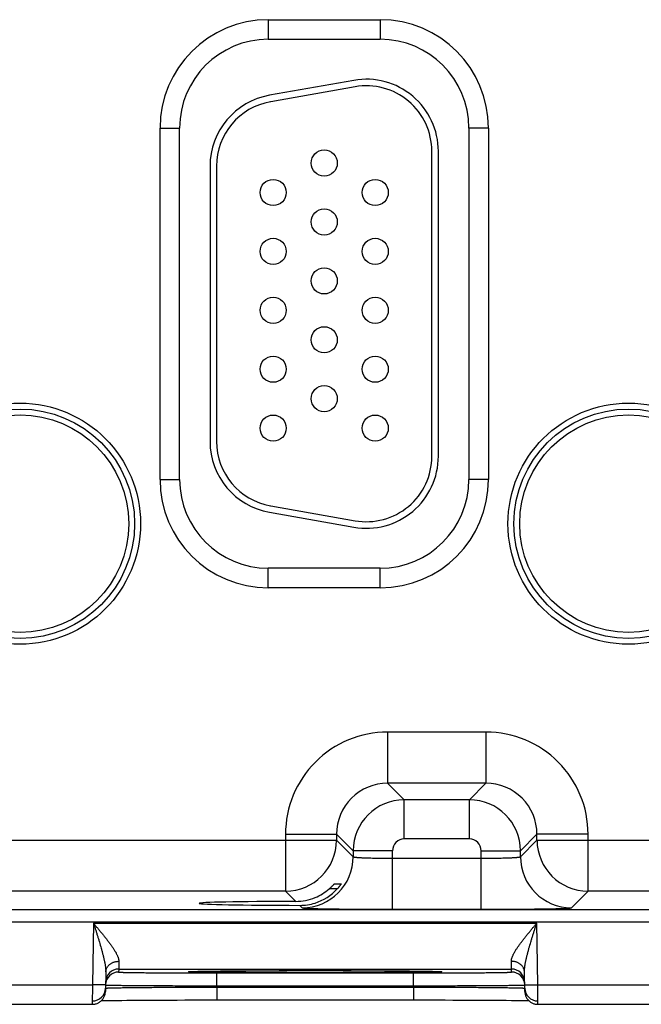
# Model space of a CAD drawing. Header units: inches. Extents: x 0 to 34, y 0 to 22.
# Tile 27 of 46: x 16.8 to 17.8, y 16 to 17.5. Entities that reach past the tile are written whole.
import ezdxf

# ---------------------------------------------------------------- set-up
doc = ezdxf.new("R2010")
doc.units = ezdxf.units.IN
doc.header["$LTSCALE"] = 1.87
doc.header["$MEASUREMENT"] = 0
doc.layers.get('0').update_dxf_attribs({"linetype": 'CONTINUOUS'})

msp = doc.modelspace()

# ---------------------------------------------------------------- linework, layer by layer
at = {"color": 7, "linetype": 'CONTINUOUS'}
for p, q in [((17.1846, 17.5425), (17.3556, 17.5425)), ((17.1846, 17.5425), (17.1846, 17.5125)), ((17.3556, 17.5425), (17.3556, 17.5125)), ((17.1846, 17.5125), (17.3556, 17.5125)), ((17.3154, 17.4498), (17.1864, 17.4271)), ((17.3172, 17.44), (17.1882, 17.4172)), ((17.0191, 17.377), (17.0491, 17.377)), ((17.0191, 16.84), (17.0191, 17.377)), ((17.0491, 16.84), (17.0491, 17.377)), ((17.5211, 17.377), (17.4911, 17.377)), ((17.4911, 17.377), (17.4911, 16.84)), ((17.5211, 17.377), (17.5211, 16.84)), ((17.4345, 16.8755), (17.4345, 17.3415)), ((17.4445, 16.8755), (17.4445, 17.3415)), ((17.0955, 17.3187), (17.0955, 16.8982)), ((17.1055, 17.3187), (17.1055, 16.8982)), ((17.0191, 16.84), (17.0491, 16.84)), ((17.5211, 16.84), (17.4911, 16.84)), ((17.1864, 16.7899), (17.3154, 16.7671)), ((17.1882, 16.7997), (17.3172, 16.777)), ((17.3556, 16.7044), (17.1846, 16.7044)), ((17.1846, 16.6744), (17.1846, 16.7044)), ((17.3556, 16.6744), (17.3556, 16.7044)), ((17.3556, 16.6744), (17.1846, 16.6744)), ((17.5172, 16.4541), (17.3669, 16.4541)), ((17.3669, 16.4541), (17.3669, 16.3761)), ((17.5172, 16.4541), (17.5172, 16.3761)), ((17.5172, 16.3761), (17.3669, 16.3761)), ((17.3669, 16.3761), (17.3923, 16.3507)), ((17.5172, 16.3761), (17.4919, 16.3507)), ((17.4919, 16.3507), (17.3923, 16.3507)), ((17.3923, 16.2908), (17.3923, 16.3507)), ((17.4919, 16.2908), (17.4919, 16.3507)), ((17.211, 16.2981), (17.2889, 16.2981)), ((17.211, 16.2981), (17.211, 16.2111)), ((17.2889, 16.2981), (17.3143, 16.2728)), ((17.2889, 16.2981), (17.2889, 16.2891)), ((17.5952, 16.2981), (17.5699, 16.2728)), ((17.6732, 16.2981), (17.5952, 16.2981)), ((17.5952, 16.2891), (17.5952, 16.2981)), ((17.6732, 16.2111), (17.6732, 16.2981)), ((16.6652, 16.2891), (17.2889, 16.2891)), ((17.2889, 16.2891), (17.3143, 16.2637)), ((17.4919, 16.2908), (17.3923, 16.2908)), ((17.5699, 16.2637), (17.5952, 16.2891)), ((17.5952, 16.2891), (18.2189, 16.2891)), ((17.3743, 16.2728), (17.3143, 16.2728)), ((17.3143, 16.2728), (17.3143, 16.2637)), ((17.3743, 16.1834), (17.3743, 16.2728)), ((17.3743, 16.2614), (17.5099, 16.2614)), ((17.5099, 16.2728), (17.5699, 16.2728)), ((17.5099, 16.1834), (17.5099, 16.2728)), ((17.5699, 16.2637), (17.5699, 16.2728)), ((17.2857, 16.2223), (17.296, 16.2223)), ((17.211, 16.2111), (16.7432, 16.2111)), ((17.211, 16.2111), (17.2266, 16.1955)), ((17.29, 16.2146), (17.2776, 16.2146)), ((17.6479, 16.1857), (17.6732, 16.2111)), ((18.141, 16.2111), (17.6732, 16.2111)), ((17.2327, 16.1894), (17.2363, 16.1857)), ((14.0345, 16.1833), (21.4248, 16.1833)), ((17.3743, 16.1834), (17.5099, 16.1834)), ((14.0345, 16.1643), (21.4248, 16.1643)), ((16.9174, 16.1621), (16.9158, 16.0682)), ((16.9174, 16.1621), (17.5948, 16.1621)), ((17.5964, 16.0682), (17.5948, 16.1621)), ((16.9561, 16.1039), (16.9559, 16.0921)), ((17.5563, 16.0921), (17.5561, 16.1039)), ((16.9361, 16.0876), (16.9356, 16.0579)), ((16.9559, 16.0921), (16.9558, 16.0875)), ((16.9559, 16.0921), (17.5563, 16.0921)), ((17.0646, 16.0882), (17.0646, 16.0882)), ((17.0646, 16.0882), (17.0646, 16.0882)), ((17.0646, 16.0882), (17.0647, 16.0882)), ((17.0647, 16.0882), (17.0648, 16.0882)), ((17.0648, 16.0882), (17.065, 16.0882)), ((17.065, 16.0882), (17.0652, 16.0883)), ((17.0652, 16.0883), (17.0655, 16.0883)), ((17.0655, 16.0883), (17.0659, 16.0883)), ((17.0659, 16.0883), (17.0665, 16.0883)), ((17.0665, 16.0883), (17.0674, 16.0884)), ((17.0674, 16.0884), (17.0686, 16.0884)), ((17.0686, 16.0884), (17.0703, 16.0885)), ((17.0703, 16.0885), (17.0725, 16.0885)), ((17.0725, 16.0885), (17.0756, 16.0886)), ((17.0756, 16.0886), (17.0787, 16.0887)), ((17.0787, 16.0887), (17.0825, 16.0887)), ((17.0825, 16.0887), (17.0872, 16.0888)), ((17.0872, 16.0888), (17.0929, 16.0889)), ((17.0929, 16.0889), (17.0998, 16.089)), ((17.0998, 16.089), (17.1082, 16.0891)), ((17.1057, 16.0861), (17.4065, 16.0861)), ((17.1057, 16.0665), (17.1057, 16.0861)), ((17.1082, 16.0891), (17.1157, 16.0892)), ((17.1157, 16.0892), (17.1246, 16.0892)), ((17.1246, 16.0892), (17.1357, 16.0893)), ((17.1357, 16.0893), (17.1449, 16.0894)), ((17.1449, 16.0894), (17.1554, 16.0894)), ((17.1554, 16.0894), (17.1663, 16.0895)), ((17.1663, 16.0895), (17.1775, 16.0895)), ((17.1775, 16.0895), (17.1891, 16.0896)), ((17.1891, 16.0896), (17.2009, 16.0896)), ((17.2009, 16.0896), (17.213, 16.0896)), ((17.213, 16.0896), (17.2252, 16.0897)), ((17.2252, 16.0897), (17.2376, 16.0897)), ((17.2376, 16.0897), (17.2501, 16.0897)), ((17.2501, 16.0897), (17.2621, 16.0897)), ((17.2621, 16.0897), (17.2745, 16.0897)), ((17.2745, 16.0897), (17.2869, 16.0897)), ((17.2869, 16.0897), (17.2992, 16.0896)), ((17.2992, 16.0896), (17.3112, 16.0896)), ((17.3112, 16.0896), (17.3231, 16.0896)), ((17.3231, 16.0896), (17.3346, 16.0895)), ((17.3346, 16.0895), (17.3459, 16.0895)), ((17.3459, 16.0895), (17.3567, 16.0894)), ((17.3567, 16.0894), (17.3672, 16.0894)), ((17.3672, 16.0894), (17.3767, 16.0893)), ((17.3767, 16.0893), (17.3887, 16.0892)), ((17.3887, 16.0892), (17.3982, 16.0891)), ((17.3982, 16.0891), (17.406, 16.0891)), ((17.406, 16.0891), (17.4126, 16.089)), ((17.4065, 16.0665), (17.4065, 16.0861)), ((17.4126, 16.089), (17.4183, 16.0889)), ((17.4183, 16.0889), (17.4246, 16.0888)), ((17.4246, 16.0888), (17.4297, 16.0887)), ((17.4297, 16.0887), (17.4338, 16.0887)), ((17.4338, 16.0887), (17.4371, 16.0886)), ((17.4371, 16.0886), (17.4398, 16.0885)), ((17.4398, 16.0885), (17.4419, 16.0885)), ((17.4419, 16.0885), (17.4436, 16.0884)), ((17.4436, 16.0884), (17.4449, 16.0884)), ((17.4449, 16.0884), (17.4457, 16.0883)), ((17.4457, 16.0883), (17.4464, 16.0883)), ((17.4464, 16.0883), (17.4467, 16.0883)), ((17.4467, 16.0883), (17.447, 16.0883)), ((17.447, 16.0883), (17.4472, 16.0882)), ((17.4472, 16.0882), (17.4474, 16.0882)), ((17.4475, 16.0882), (17.4476, 16.0882)), ((17.5564, 16.0875), (17.5563, 16.0921)), ((17.5766, 16.0579), (17.5761, 16.0876)), ((16.6664, 16.0682), (16.9158, 16.0682)), ((16.9158, 16.0682), (16.9156, 16.0382)), ((16.9358, 16.0679), (16.9158, 16.0682)), ((17.1057, 16.0665), (17.4065, 16.0665)), ((17.1057, 16.0646), (17.1057, 16.0665)), ((17.4065, 16.0646), (17.4065, 16.0665)), ((17.5764, 16.0679), (17.5964, 16.0682)), ((17.5964, 16.0682), (17.8458, 16.0682)), ((17.5966, 16.0382), (17.5964, 16.0682)), ((16.9357, 16.0629), (16.9358, 16.063)), ((17.1057, 16.0646), (17.4065, 16.0646)), ((17.1057, 16.0646), (17.1057, 16.0449)), ((17.4065, 16.0646), (17.4065, 16.0449)), ((17.5764, 16.063), (17.5765, 16.0629)), ((16.6666, 16.0382), (16.9156, 16.0382)), ((16.9295, 16.0439), (16.9329, 16.0439)), ((16.9329, 16.0439), (16.9369, 16.044)), ((16.9369, 16.044), (16.9418, 16.0441)), ((16.9418, 16.0441), (16.9479, 16.0442)), ((16.9479, 16.0442), (16.9538, 16.0443)), ((16.9538, 16.0443), (16.9605, 16.0443)), ((16.9605, 16.0443), (16.9682, 16.0444)), ((16.9682, 16.0444), (16.9772, 16.0445)), ((16.9772, 16.0445), (16.9878, 16.0446)), ((16.9878, 16.0446), (16.9968, 16.0446)), ((16.9968, 16.0446), (17.0071, 16.0447)), ((17.0071, 16.0447), (17.0191, 16.0447)), ((17.0191, 16.0447), (17.0338, 16.0448)), ((17.0338, 16.0448), (17.0454, 16.0448)), ((17.0454, 16.0448), (17.0572, 16.0449)), ((17.0572, 16.0449), (17.0692, 16.0449)), ((17.0692, 16.0449), (17.0813, 16.0449)), ((17.0813, 16.0449), (17.0936, 16.0449)), ((17.0936, 16.0449), (17.4065, 16.0449)), ((17.4065, 16.0449), (17.4186, 16.0449)), ((17.4186, 16.0449), (17.4308, 16.0449)), ((17.4308, 16.0449), (17.443, 16.0449)), ((17.443, 16.0449), (17.4549, 16.0449)), ((17.4549, 16.0449), (17.4667, 16.0448)), ((17.4667, 16.0448), (17.4783, 16.0448)), ((17.4783, 16.0448), (17.4895, 16.0447)), ((17.4895, 16.0447), (17.5004, 16.0447)), ((17.5004, 16.0447), (17.5109, 16.0446)), ((17.5109, 16.0446), (17.5209, 16.0446)), ((17.5209, 16.0446), (17.5301, 16.0445)), ((17.5301, 16.0445), (17.5382, 16.0445)), ((17.5382, 16.0445), (17.5483, 16.0444)), ((17.5483, 16.0444), (17.5565, 16.0443)), ((17.5565, 16.0443), (17.5633, 16.0442)), ((17.5633, 16.0442), (17.5688, 16.0441)), ((17.5688, 16.0441), (17.5734, 16.044)), ((17.5734, 16.044), (17.5784, 16.044)), ((17.5966, 16.0382), (17.8456, 16.0382))]:
    msp.add_line(p, q, dxfattribs=at)
for points in [[(17.4474, 16.0882), (17.4475, 16.0882), (17.4475, 16.0882)], [(16.9156, 16.0382), (16.9162, 16.0382), (16.9173, 16.0383), (16.9184, 16.0384), (16.9195, 16.0386), (16.9206, 16.0389), (16.9217, 16.0392), (16.9228, 16.0396), (16.9238, 16.04), (16.9248, 16.0405), (16.9258, 16.041), (16.9268, 16.0417), (16.9277, 16.0423), (16.9286, 16.043), (16.9294, 16.0438), (16.9302, 16.0446), (16.931, 16.0454), (16.9317, 16.0463), (16.9323, 16.0472), (16.9329, 16.0482), (16.9334, 16.0492), (16.9339, 16.0502), (16.9343, 16.0513), (16.9347, 16.0523), (16.935, 16.0534), (16.9353, 16.0545), (16.9354, 16.0556), (16.9355, 16.0568), (16.9356, 16.0579)], [(17.5766, 16.0579), (17.5766, 16.0568), (17.5767, 16.0556), (17.5769, 16.0545), (17.5772, 16.0534), (17.5775, 16.0523), (17.5778, 16.0513), (17.5783, 16.0502), (17.5787, 16.0492), (17.5793, 16.0482), (17.5799, 16.0472), (17.5805, 16.0463), (17.5812, 16.0454), (17.582, 16.0446), (17.5828, 16.0438), (17.5836, 16.043), (17.5845, 16.0423), (17.5854, 16.0417), (17.5863, 16.041), (17.5873, 16.0405), (17.5884, 16.04), (17.5894, 16.0396), (17.5905, 16.0392), (17.5915, 16.0389), (17.5926, 16.0386), (17.5938, 16.0384), (17.5949, 16.0383), (17.596, 16.0382), (17.5966, 16.0382)], [(17.5784, 16.044), (17.5824, 16.0439), (17.5827, 16.0439)]]:
    msp.add_lwpolyline(points, dxfattribs=at)
for centre, radius in [((17.27, 17.3235), 0.02), ((17.192, 17.2785), 0.02), ((17.348, 17.2785), 0.02), ((17.27, 17.2335), 0.02), ((17.192, 17.1885), 0.02), ((17.348, 17.1885), 0.02), ((17.27, 17.1435), 0.02), ((17.192, 17.0985), 0.02), ((17.348, 17.0985), 0.02), ((17.27, 17.0535), 0.02), ((17.192, 17.0085), 0.02), ((17.348, 17.0085), 0.02), ((17.27, 16.9635), 0.02), ((16.8051, 16.7725), 0.1842), ((17.7351, 16.7725), 0.1842), ((16.8051, 16.7725), 0.1752), ((16.8051, 16.7725), 0.1752), ((16.8051, 16.7725), 0.1662), ((17.192, 16.9185), 0.02), ((17.348, 16.9185), 0.02), ((17.7351, 16.7725), 0.1752), ((17.7351, 16.7725), 0.1752), ((17.7351, 16.7725), 0.1662)]:
    msp.add_circle(centre, radius, dxfattribs=at)
for centre, radius, start, end in [((17.1846, 17.377), 0.1655, 90, 180), ((17.3556, 17.377), 0.1655, 0, 90), ((17.1846, 17.377), 0.1355, 90, 180), ((17.3556, 17.377), 0.1355, 0, 90), ((17.3345, 17.3415), 0.11, 0, 100), ((17.3345, 17.3415), 0.1, 0, 100), ((17.2055, 17.3187), 0.11, 100, 180), ((17.2055, 17.3187), 0.1, 100, 180), ((17.2055, 16.8982), 0.11, 180, 260), ((17.2055, 16.8982), 0.1, 180, 260), ((17.3345, 16.8755), 0.11, 260, 0), ((17.3345, 16.8755), 0.1, 260, 0), ((17.1846, 16.84), 0.1655, 180, 270), ((17.1846, 16.84), 0.1355, 180, 270), ((17.3556, 16.84), 0.1655, 270, 360), ((17.3556, 16.84), 0.1355, 270, 360), ((17.3669, 16.2981), 0.156, 89.9962, 180.0037), ((17.5173, 16.2981), 0.156, 359.9962, 90.0037), ((17.3669, 16.2982), 0.0779, 89.9712, 180.0288), ((17.5173, 16.2982), 0.0779, 359.9712, 90.0288), ((17.3923, 16.2727), 0.078, 90.0153, 179.9847), ((17.4919, 16.2727), 0.078, 0.0153, 89.9847), ((17.2109, 16.2891), 0.078, 270.0209, 359.9791), ((17.3923, 16.2728), 0.018, 89.9964, 180.0035), ((17.4919, 16.2728), 0.018, 359.9964, 90.0035), ((17.6733, 16.2891), 0.078, 180.0209, 269.9791), ((17.2363, 16.2638), 0.078, 270.0209, 359.9791), ((17.6479, 16.2638), 0.078, 180.0209, 269.9791), ((17.2263, 16.2741), 0.0786, 270.1848, 292.2821), ((17.2263, 16.2741), 0.0786, 292.2666, 310.7845), ((17.2328, 16.2668), 0.0774, 287.4738, 317.6005), ((17.2329, 16.2668), 0.0774, 269.8558, 287.4494), ((16.9558, 16.0675), 0.02, 89.9987, 178.7553), ((16.9559, 16.0721), 0.02, 89.9987, 178.9988), ((17.5563, 16.0721), 0.02, 1.0012, 90.0013), ((17.5564, 16.0675), 0.02, 1.2447, 90.0013), ((16.9558, 16.0675), 0.02, 178.7564, 179), ((17.5564, 16.0675), 0.02, 1, 1.2436), ((16.9157, 16.0633), 0.02, 269.9987, 358.7788), ((17.5965, 16.0633), 0.02, 181.2072, 270.0013)]:
    msp.add_arc(centre, radius, start, end, dxfattribs=at)
msp.add_ellipse((17.2561, 16.1925), major_axis=(0.1771, 0), ratio=0.017455, start_param=1.73829, end_param=4.579802, dxfattribs=at)
for points, knots in [([(17.3143, 16.2637), (17.3143, 16.2637), (17.3144, 16.2637), (17.3144, 16.2636), (17.3144, 16.2636), (17.3145, 16.2636), (17.3146, 16.2635), (17.3147, 16.2635), (17.3149, 16.2634), (17.3151, 16.2634), (17.3154, 16.2633), (17.3157, 16.2633), (17.316, 16.2632), (17.3165, 16.2631), (17.3172, 16.263), (17.3181, 16.2629), (17.3192, 16.2628), (17.3204, 16.2627), (17.3218, 16.2626), (17.3232, 16.2625), (17.3248, 16.2624), (17.3265, 16.2623), (17.3283, 16.2622), (17.3303, 16.2621), (17.333, 16.262), (17.3367, 16.2619), (17.3414, 16.2618), (17.3464, 16.2616), (17.3517, 16.2615), (17.3571, 16.2615), (17.3628, 16.2614), (17.3685, 16.2614), (17.3724, 16.2614), (17.3743, 16.2614)], [0, 0, 0, 0, 0.001206, 0.001961, 0.002833, 0.00383, 0.004956, 0.007611, 0.010815, 0.014578, 0.018902, 0.023789, 0.029239, 0.035252, 0.048956, 0.064876, 0.08298, 0.103229, 0.12558, 0.149981, 0.176376, 0.204704, 0.234901, 0.266896, 0.300614, 0.372902, 0.451089, 0.534442, 0.622179, 0.713474, 0.807469, 0.903279, 1, 1, 1, 1]), ([(17.5099, 16.2614), (17.5118, 16.2614), (17.5157, 16.2614), (17.5214, 16.2614), (17.5271, 16.2615), (17.5325, 16.2615), (17.5378, 16.2616), (17.5428, 16.2618), (17.5475, 16.2619), (17.5512, 16.262), (17.5539, 16.2621), (17.5558, 16.2622), (17.5577, 16.2623), (17.5594, 16.2624), (17.5609, 16.2625), (17.5624, 16.2626), (17.5637, 16.2627), (17.565, 16.2628), (17.566, 16.2629), (17.567, 16.263), (17.5677, 16.2631), (17.5682, 16.2632), (17.5685, 16.2633), (17.5688, 16.2633), (17.5691, 16.2634), (17.5693, 16.2634), (17.5695, 16.2635), (17.5696, 16.2635), (17.5697, 16.2636), (17.5697, 16.2636), (17.5698, 16.2636), (17.5698, 16.2637), (17.5699, 16.2637), (17.5699, 16.2637)], [0, 0, 0, 0, 0.096721, 0.192531, 0.286526, 0.377821, 0.465558, 0.548911, 0.627098, 0.699386, 0.733104, 0.765099, 0.795296, 0.823624, 0.850019, 0.87442, 0.896771, 0.91702, 0.935124, 0.951044, 0.964748, 0.970761, 0.976211, 0.981098, 0.985422, 0.989185, 0.992389, 0.995044, 0.99617, 0.997167, 0.998039, 0.998794, 1, 1, 1, 1]), ([(17.2776, 16.2146), (17.2781, 16.215), (17.2789, 16.2157), (17.2798, 16.2165), (17.2805, 16.2172), (17.2811, 16.2178), (17.2818, 16.2184), (17.2824, 16.219), (17.283, 16.2196), (17.2835, 16.2201), (17.2839, 16.2206), (17.2842, 16.2209), (17.2845, 16.2211), (17.2847, 16.2213), (17.2848, 16.2215), (17.285, 16.2217), (17.2852, 16.2219), (17.2853, 16.222), (17.2854, 16.2221), (17.2855, 16.2222), (17.2855, 16.2222), (17.2856, 16.2223), (17.2856, 16.2223), (17.2856, 16.2223), (17.2857, 16.2223), (17.2857, 16.2223), (17.2857, 16.2223), (17.2857, 16.2223), (17.2857, 16.2223)], [0, 0, 0, 0, 0.173387, 0.258565, 0.342268, 0.42409, 0.503568, 0.580169, 0.653278, 0.72218, 0.786044, 0.815792, 0.843907, 0.870247, 0.894658, 0.916978, 0.937035, 0.954652, 0.969647, 0.976104, 0.981836, 0.986824, 0.991045, 0.994481, 0.997117, 0.998946, 0.999564, 1, 1, 1, 1]), ([(17.296, 16.2223), (17.296, 16.2223), (17.296, 16.2223), (17.296, 16.2223), (17.296, 16.2223), (17.296, 16.2223), (17.296, 16.2223), (17.296, 16.2223), (17.296, 16.2223), (17.296, 16.2223), (17.296, 16.2223), (17.296, 16.2222), (17.2959, 16.2222), (17.2959, 16.2221), (17.2959, 16.2221), (17.2958, 16.222), (17.2958, 16.222), (17.2957, 16.2219), (17.2957, 16.2218), (17.2955, 16.2215), (17.2953, 16.2212), (17.295, 16.2207), (17.2946, 16.2203), (17.2942, 16.2197), (17.2938, 16.2191), (17.2933, 16.2185), (17.2928, 16.2179), (17.2923, 16.2173), (17.2918, 16.2166), (17.291, 16.2157), (17.2904, 16.215), (17.29, 16.2146)], [0, 0, 0, 0, 0.000304, 0.000606, 0.001019, 0.001592, 0.002341, 0.003273, 0.004391, 0.005695, 0.00886, 0.012759, 0.017383, 0.022715, 0.028742, 0.035447, 0.042814, 0.050827, 0.068721, 0.088994, 0.136141, 0.191224, 0.253266, 0.321363, 0.394693, 0.47251, 0.55414, 0.638974, 0.72646, 0.816095, 1, 1, 1, 1]), ([(17.2363, 16.1857), (17.2363, 16.1857), (17.2363, 16.1857), (17.2364, 16.1857), (17.2364, 16.1857), (17.2365, 16.1857), (17.2366, 16.1856), (17.2367, 16.1856), (17.2369, 16.1856), (17.2372, 16.1855), (17.2377, 16.1855), (17.2382, 16.1854), (17.2387, 16.1853), (17.2394, 16.1853), (17.2402, 16.1852), (17.241, 16.1852), (17.2419, 16.1851), (17.2432, 16.185), (17.2451, 16.1849), (17.2476, 16.1848), (17.2504, 16.1847), (17.2535, 16.1846), (17.2568, 16.1845), (17.2605, 16.1844), (17.2644, 16.1843), (17.2686, 16.1842), (17.273, 16.1842), (17.2794, 16.184), (17.2878, 16.1839), (17.2986, 16.1838), (17.3101, 16.1837), (17.3222, 16.1836), (17.3348, 16.1835), (17.3478, 16.1834), (17.361, 16.1834), (17.3698, 16.1834), (17.3743, 16.1834)], [0, 0, 0, 0, 0.000163, 0.000356, 0.000837, 0.001454, 0.002211, 0.003109, 0.004151, 0.006666, 0.00976, 0.013431, 0.01768, 0.022504, 0.027903, 0.033874, 0.040412, 0.047513, 0.063388, 0.081466, 0.101707, 0.124063, 0.148478, 0.174898, 0.203263, 0.233503, 0.265546, 0.29932, 0.371736, 0.450065, 0.533575, 0.621477, 0.712943, 0.807113, 0.9031, 1, 1, 1, 1]), ([(17.5099, 16.1834), (17.5143, 16.1834), (17.5232, 16.1834), (17.5364, 16.1834), (17.5494, 16.1835), (17.562, 16.1836), (17.5741, 16.1837), (17.5856, 16.1838), (17.5963, 16.1839), (17.6048, 16.184), (17.6112, 16.1842), (17.6156, 16.1842), (17.6198, 16.1843), (17.6237, 16.1844), (17.6273, 16.1845), (17.6307, 16.1846), (17.6338, 16.1847), (17.6366, 16.1848), (17.6391, 16.1849), (17.6409, 16.185), (17.6423, 16.1851), (17.6432, 16.1852), (17.644, 16.1852), (17.6448, 16.1853), (17.6454, 16.1853), (17.646, 16.1854), (17.6465, 16.1855), (17.6469, 16.1855), (17.6472, 16.1856), (17.6474, 16.1856), (17.6476, 16.1856), (17.6477, 16.1857), (17.6477, 16.1857), (17.6478, 16.1857), (17.6478, 16.1857), (17.6478, 16.1857), (17.6479, 16.1857)], [0, 0, 0, 0, 0.0969, 0.192887, 0.287057, 0.378523, 0.466425, 0.549935, 0.628264, 0.70068, 0.734454, 0.766497, 0.796737, 0.825102, 0.851522, 0.875937, 0.898293, 0.918534, 0.936612, 0.952487, 0.959588, 0.966126, 0.972097, 0.977496, 0.98232, 0.986569, 0.99024, 0.993334, 0.995849, 0.996891, 0.997789, 0.998546, 0.999163, 0.999644, 0.999837, 1, 1, 1, 1]), ([(16.9174, 16.1621), (16.9185, 16.1608), (16.9201, 16.1589), (16.9222, 16.1563), (16.9244, 16.1538), (16.927, 16.1506), (16.9302, 16.1467), (16.9328, 16.1435), (16.9348, 16.141), (16.9363, 16.1391), (16.9378, 16.1372), (16.9392, 16.1353), (16.9407, 16.1334), (16.9421, 16.1315), (16.9435, 16.1296), (16.9448, 16.1278), (16.9461, 16.1259), (16.9474, 16.1241), (16.9486, 16.1223), (16.9497, 16.1204), (16.9506, 16.1189), (16.9513, 16.1177), (16.952, 16.1166), (16.9527, 16.1151), (16.9536, 16.1134), (16.9543, 16.1117), (16.955, 16.1101), (16.9554, 16.1087), (16.9557, 16.1076), (16.9559, 16.1066), (16.9561, 16.1054), (16.9561, 16.1044), (16.9561, 16.1039)], [0, 0, 0, 0, 0.071031, 0.106506, 0.141933, 0.212575, 0.282816, 0.3525, 0.387081, 0.421455, 0.455597, 0.489477, 0.523066, 0.556329, 0.58923, 0.621726, 0.653771, 0.685317, 0.716308, 0.74668, 0.776365, 0.790928, 0.805292, 0.833379, 0.860539, 0.886687, 0.911741, 0.935624, 0.947112, 0.958293, 0.979731, 1, 1, 1, 1]), ([(16.9174, 16.1621), (16.9179, 16.1605), (16.9189, 16.1573), (16.9205, 16.1525), (16.922, 16.1477), (16.9235, 16.1429), (16.925, 16.1381), (16.9269, 16.1318), (16.9287, 16.1254), (16.9303, 16.1199), (16.9311, 16.1167), (16.9317, 16.1144), (16.9323, 16.1121), (16.9331, 16.109), (16.9338, 16.1059), (16.9344, 16.1029), (16.9348, 16.1006), (16.9352, 16.0984), (16.9355, 16.0961), (16.9358, 16.094), (16.936, 16.0918), (16.9361, 16.0897), (16.9361, 16.0883), (16.9361, 16.0876)], [0, 0, 0, 0, 0.065564, 0.131085, 0.196516, 0.26181, 0.326914, 0.39177, 0.520453, 0.584104, 0.615708, 0.647144, 0.678389, 0.709421, 0.770744, 0.80097, 0.830856, 0.86036, 0.889426, 0.917993, 0.945998, 0.973361, 1, 1, 1, 1]), ([(17.5561, 16.1039), (17.5561, 16.1044), (17.5561, 16.1054), (17.5563, 16.1066), (17.5565, 16.1076), (17.5568, 16.1087), (17.5572, 16.1101), (17.5579, 16.1117), (17.5586, 16.1134), (17.5594, 16.1151), (17.5602, 16.1166), (17.5609, 16.1177), (17.5616, 16.1189), (17.5625, 16.1204), (17.5636, 16.1223), (17.5648, 16.1241), (17.5661, 16.1259), (17.5674, 16.1278), (17.5687, 16.1296), (17.5701, 16.1315), (17.5715, 16.1334), (17.5729, 16.1353), (17.5744, 16.1372), (17.5759, 16.1391), (17.5774, 16.141), (17.5794, 16.1435), (17.582, 16.1467), (17.5852, 16.1506), (17.5878, 16.1538), (17.5899, 16.1563), (17.5921, 16.1589), (17.5937, 16.1608), (17.5948, 16.1621)], [0, 0, 0, 0, 0.020269, 0.041707, 0.052888, 0.064376, 0.088259, 0.113313, 0.139461, 0.166621, 0.194708, 0.209072, 0.223635, 0.25332, 0.283692, 0.314683, 0.346229, 0.378274, 0.41077, 0.443671, 0.476934, 0.510523, 0.544403, 0.578545, 0.612919, 0.6475, 0.717184, 0.787425, 0.858067, 0.893494, 0.928969, 1, 1, 1, 1]), ([(17.5761, 16.0876), (17.576, 16.0883), (17.5761, 16.0897), (17.5762, 16.0918), (17.5764, 16.094), (17.5767, 16.0961), (17.577, 16.0984), (17.5774, 16.1006), (17.5778, 16.1029), (17.5784, 16.1059), (17.5791, 16.109), (17.5799, 16.1121), (17.5805, 16.1144), (17.5811, 16.1167), (17.5819, 16.1199), (17.5834, 16.1254), (17.5853, 16.1318), (17.5872, 16.1381), (17.5887, 16.1429), (17.5902, 16.1477), (17.5917, 16.1525), (17.5932, 16.1573), (17.5943, 16.1605), (17.5948, 16.1621)], [0, 0, 0, 0, 0.026639, 0.054002, 0.082007, 0.110574, 0.13964, 0.169144, 0.19903, 0.229256, 0.290579, 0.321611, 0.352856, 0.384292, 0.415896, 0.479547, 0.60823, 0.673086, 0.73819, 0.803484, 0.868915, 0.934436, 1, 1, 1, 1]), ([(16.9361, 16.0876), (16.9361, 16.0882), (16.9362, 16.0893), (16.9365, 16.0909), (16.937, 16.0924), (16.9377, 16.0939), (16.9386, 16.0954), (16.9396, 16.0968), (16.9407, 16.0981), (16.9421, 16.0992), (16.9435, 16.1003), (16.9451, 16.1013), (16.9468, 16.1021), (16.9485, 16.1028), (16.9504, 16.1033), (16.9522, 16.1037), (16.9542, 16.1039), (16.9555, 16.1039), (16.9561, 16.1039)], [0, 0, 0, 0, 0.056705, 0.113647, 0.171051, 0.22912, 0.288025, 0.347899, 0.408833, 0.470876, 0.534031, 0.598262, 0.663494, 0.72962, 0.796502, 0.86398, 0.931877, 1, 1, 1, 1]), ([(17.5761, 16.0876), (17.5761, 16.0882), (17.576, 16.0893), (17.5757, 16.0909), (17.5752, 16.0924), (17.5745, 16.0939), (17.5736, 16.0954), (17.5726, 16.0968), (17.5714, 16.0981), (17.5701, 16.0992), (17.5687, 16.1003), (17.5671, 16.1013), (17.5654, 16.1021), (17.5637, 16.1028), (17.5618, 16.1033), (17.5599, 16.1037), (17.558, 16.1039), (17.5567, 16.1039), (17.5561, 16.1039)], [0, 0, 0, 0, 0.056705, 0.113647, 0.171051, 0.22912, 0.288025, 0.347899, 0.408834, 0.470876, 0.534031, 0.598262, 0.663495, 0.72962, 0.796502, 0.863981, 0.931877, 1, 1, 1, 1]), ([(16.9558, 16.0875), (16.9558, 16.0874), (16.9558, 16.0874), (16.9558, 16.0874), (16.9558, 16.0874), (16.9558, 16.0874), (16.9558, 16.0874), (16.9559, 16.0874), (16.9559, 16.0874), (16.956, 16.0874), (16.9561, 16.0874), (16.9562, 16.0874), (16.9563, 16.0873), (16.9566, 16.0873), (16.9569, 16.0873), (16.9574, 16.0873), (16.958, 16.0872), (16.9587, 16.0872), (16.9594, 16.0872), (16.9603, 16.0871), (16.9612, 16.0871), (16.9622, 16.0871), (16.9634, 16.087), (16.965, 16.087), (16.9673, 16.0869), (16.9703, 16.0869), (16.9736, 16.0868), (16.9772, 16.0868), (16.9811, 16.0867), (16.9854, 16.0867), (16.9899, 16.0866), (16.9947, 16.0866), (16.9998, 16.0865), (17.0051, 16.0865), (17.0127, 16.0864), (17.0227, 16.0864), (17.0352, 16.0863), (17.0485, 16.0862), (17.0623, 16.0862), (17.0766, 16.0862), (17.0911, 16.0861), (17.1008, 16.0861), (17.1057, 16.0861)], [0, 0, 0, 0, 0.000131, 0.000181, 0.000239, 0.000381, 0.000558, 0.000771, 0.001021, 0.001307, 0.001991, 0.002822, 0.003803, 0.004932, 0.007639, 0.010943, 0.014842, 0.019334, 0.024415, 0.030084, 0.036336, 0.043168, 0.050578, 0.058559, 0.076215, 0.096095, 0.118154, 0.142338, 0.168588, 0.196841, 0.227031, 0.259083, 0.29292, 0.328462, 0.365623, 0.444438, 0.528607, 0.617318, 0.709715, 0.804909, 0.901983, 1, 1, 1, 1]), ([(17.2561, 16.0863), (17.2492, 16.0863), (17.2354, 16.0863), (17.2149, 16.0863), (17.1949, 16.0864), (17.1756, 16.0864), (17.16, 16.0865), (17.1481, 16.0866), (17.1396, 16.0866), (17.1315, 16.0867), (17.1237, 16.0868), (17.1163, 16.0868), (17.1093, 16.0869), (17.1027, 16.087), (17.0966, 16.087), (17.0909, 16.0871), (17.0858, 16.0872), (17.0811, 16.0873), (17.0769, 16.0873), (17.0737, 16.0874), (17.0714, 16.0875), (17.0699, 16.0875), (17.0686, 16.0876), (17.0673, 16.0876), (17.0662, 16.0877), (17.0654, 16.0877), (17.0648, 16.0877), (17.0644, 16.0877), (17.0641, 16.0878), (17.0637, 16.0878), (17.0635, 16.0878), (17.0632, 16.0878), (17.063, 16.0879), (17.0629, 16.0879), (17.0628, 16.0879), (17.0627, 16.0879), (17.0626, 16.0879), (17.0626, 16.0879), (17.0625, 16.0879), (17.0625, 16.0879), (17.0624, 16.0879), (17.0624, 16.088), (17.0624, 16.088), (17.0624, 16.088), (17.0624, 16.088), (17.0624, 16.088), (17.0624, 16.088), (17.0624, 16.088), (17.0624, 16.088), (17.0624, 16.088), (17.0624, 16.088), (17.0625, 16.088), (17.0625, 16.0881), (17.0626, 16.0881), (17.0627, 16.0881), (17.0629, 16.0881), (17.0631, 16.0881), (17.0633, 16.0882), (17.0636, 16.0882), (17.0639, 16.0882), (17.0642, 16.0882), (17.0645, 16.0882), (17.0646, 16.0882)], [0, 0, 0, 0, 0.106172, 0.211115, 0.313614, 0.412485, 0.506581, 0.551497, 0.594815, 0.636412, 0.676167, 0.713963, 0.749693, 0.783253, 0.814544, 0.843478, 0.869972, 0.893945, 0.915331, 0.93407, 0.942428, 0.950104, 0.957092, 0.963388, 0.968989, 0.973888, 0.976074, 0.978083, 0.979915, 0.98157, 0.983048, 0.984349, 0.985473, 0.985969, 0.98642, 0.986827, 0.98719, 0.987509, 0.987784, 0.988016, 0.988205, 0.988352, 0.988459, 0.9885, 0.988534, 0.988563, 0.988593, 0.988626, 0.988666, 0.988772, 0.988918, 0.989106, 0.989336, 0.98961, 0.99029, 0.991146, 0.992179, 0.993389, 0.994776, 0.996341, 0.998082, 1, 1, 1, 1]), ([(17.0646, 16.0882), (17.0648, 16.0883), (17.0653, 16.0883), (17.0664, 16.0883), (17.0681, 16.0884), (17.0703, 16.0885), (17.0729, 16.0885), (17.0758, 16.0886), (17.0791, 16.0887), (17.0828, 16.0887), (17.0883, 16.0888), (17.0961, 16.0889), (17.1063, 16.0891), (17.1177, 16.0892), (17.1302, 16.0893), (17.1437, 16.0894), (17.1633, 16.0895), (17.1895, 16.0896), (17.2223, 16.0897), (17.2447, 16.0897), (17.2561, 16.0897)], [0, 0, 0, 0, 0.003631, 0.007752, 0.017456, 0.029089, 0.042631, 0.058057, 0.075336, 0.094433, 0.11531, 0.162245, 0.215765, 0.275456, 0.340844, 0.411419, 0.486622, 0.648521, 0.821457, 1, 1, 1, 1]), ([(17.2561, 16.0897), (17.2675, 16.0897), (17.2899, 16.0897), (17.3227, 16.0896), (17.3489, 16.0895), (17.3685, 16.0894), (17.382, 16.0893), (17.3945, 16.0892), (17.4059, 16.0891), (17.4161, 16.0889), (17.4238, 16.0888), (17.4294, 16.0887), (17.433, 16.0887), (17.4363, 16.0886), (17.4393, 16.0885), (17.4419, 16.0885), (17.4441, 16.0884), (17.4457, 16.0883), (17.4469, 16.0883), (17.4473, 16.0883), (17.4476, 16.0882)], [0, 0, 0, 0, 0.178522, 0.351439, 0.513323, 0.588522, 0.659093, 0.72448, 0.784173, 0.837697, 0.884638, 0.90552, 0.924621, 0.941905, 0.957338, 0.970887, 0.982527, 0.992238, 0.996364, 1, 1, 1, 1]), ([(17.4476, 16.0882), (17.4477, 16.0882), (17.4479, 16.0882), (17.4483, 16.0882), (17.4486, 16.0882), (17.4489, 16.0882), (17.4491, 16.0881), (17.4493, 16.0881), (17.4495, 16.0881), (17.4496, 16.0881), (17.4497, 16.0881), (17.4497, 16.088), (17.4497, 16.088), (17.4498, 16.088), (17.4498, 16.088), (17.4498, 16.088), (17.4498, 16.088), (17.4498, 16.088), (17.4498, 16.088), (17.4498, 16.088), (17.4498, 16.088), (17.4498, 16.088), (17.4497, 16.0879), (17.4497, 16.0879), (17.4497, 16.0879), (17.4496, 16.0879), (17.4495, 16.0879), (17.4495, 16.0879), (17.4494, 16.0879), (17.4493, 16.0879), (17.4492, 16.0879), (17.449, 16.0878), (17.4487, 16.0878), (17.4484, 16.0878), (17.4481, 16.0878), (17.4478, 16.0877), (17.4474, 16.0877), (17.4468, 16.0877), (17.446, 16.0877), (17.4449, 16.0876), (17.4436, 16.0876), (17.4417, 16.0875), (17.439, 16.0874), (17.4353, 16.0873), (17.4311, 16.0873), (17.4264, 16.0872), (17.4213, 16.0871), (17.4156, 16.087), (17.4095, 16.087), (17.4029, 16.0869), (17.3959, 16.0868), (17.3885, 16.0868), (17.3807, 16.0867), (17.3726, 16.0866), (17.3641, 16.0866), (17.3522, 16.0865), (17.3366, 16.0864), (17.3173, 16.0864), (17.2973, 16.0863), (17.2768, 16.0863), (17.263, 16.0863), (17.2561, 16.0863)], [0, 0, 0, 0, 0.001921, 0.003666, 0.005233, 0.006623, 0.007836, 0.008871, 0.00973, 0.010412, 0.010688, 0.01092, 0.011109, 0.011256, 0.011363, 0.011404, 0.011438, 0.011467, 0.011497, 0.01153, 0.01157, 0.011676, 0.011822, 0.012009, 0.01224, 0.012514, 0.012832, 0.013194, 0.0136, 0.01405, 0.014544, 0.015666, 0.016964, 0.01844, 0.020093, 0.021923, 0.02393, 0.026113, 0.031008, 0.036605, 0.042898, 0.049883, 0.065909, 0.084641, 0.106024, 0.129992, 0.156481, 0.185413, 0.216702, 0.25026, 0.28599, 0.323786, 0.36354, 0.405139, 0.448459, 0.493377, 0.587479, 0.686357, 0.788866, 0.893818, 1, 1, 1, 1]), ([(17.4065, 16.0861), (17.4114, 16.0861), (17.4211, 16.0861), (17.4356, 16.0862), (17.4499, 16.0862), (17.4637, 16.0862), (17.4769, 16.0863), (17.4895, 16.0864), (17.4995, 16.0864), (17.5071, 16.0865), (17.5124, 16.0865), (17.5175, 16.0866), (17.5223, 16.0866), (17.5268, 16.0867), (17.5311, 16.0867), (17.535, 16.0868), (17.5386, 16.0868), (17.5419, 16.0869), (17.5449, 16.0869), (17.5472, 16.087), (17.5488, 16.087), (17.5499, 16.0871), (17.551, 16.0871), (17.5519, 16.0871), (17.5527, 16.0872), (17.5535, 16.0872), (17.5542, 16.0872), (17.5548, 16.0873), (17.5553, 16.0873), (17.5556, 16.0873), (17.5559, 16.0873), (17.556, 16.0874), (17.5561, 16.0874), (17.5562, 16.0874), (17.5563, 16.0874), (17.5563, 16.0874), (17.5563, 16.0874), (17.5564, 16.0874), (17.5564, 16.0874), (17.5564, 16.0874), (17.5564, 16.0874), (17.5564, 16.0874), (17.5564, 16.0875)], [0, 0, 0, 0, 0.098017, 0.195091, 0.290285, 0.382682, 0.471393, 0.555562, 0.634377, 0.671538, 0.707081, 0.740917, 0.772969, 0.803159, 0.831413, 0.857662, 0.881846, 0.903905, 0.923785, 0.941441, 0.949422, 0.956832, 0.963664, 0.969916, 0.975585, 0.980666, 0.985158, 0.989057, 0.992361, 0.995068, 0.996198, 0.997178, 0.99801, 0.998693, 0.998979, 0.999228, 0.999442, 0.999619, 0.999761, 0.999819, 0.999869, 1, 1, 1, 1]), ([(16.9358, 16.0678), (16.9358, 16.0678), (16.9358, 16.0678), (16.9358, 16.0678), (16.9358, 16.0678), (16.9358, 16.0678), (16.9358, 16.0678), (16.9359, 16.0678), (16.9359, 16.0678)], [0, 0, 0, 0, 0.097122, 0.179166, 0.287557, 0.423392, 0.587224, 1, 1, 1, 1]), ([(16.9359, 16.0678), (16.9359, 16.0678), (16.936, 16.0678), (16.9361, 16.0677), (16.9362, 16.0677), (16.9364, 16.0677), (16.9367, 16.0677), (16.9372, 16.0677), (16.9378, 16.0676), (16.9385, 16.0676), (16.9392, 16.0676), (16.9401, 16.0676), (16.9411, 16.0676), (16.9425, 16.0675), (16.9446, 16.0675), (16.9474, 16.0674), (16.9505, 16.0674), (16.954, 16.0673), (16.9578, 16.0673), (16.962, 16.0672), (16.9665, 16.0672), (16.9713, 16.0671), (16.9784, 16.0671), (16.9879, 16.067), (17.0002, 16.0669), (17.0134, 16.0668), (17.0274, 16.0668), (17.0422, 16.0667), (17.0576, 16.0666), (17.0734, 16.0666), (17.0895, 16.0665), (17.1003, 16.0665), (17.1057, 16.0665)], [0, 0, 0, 0, 0.000478, 0.001098, 0.001862, 0.00277, 0.005015, 0.007833, 0.011223, 0.015183, 0.019711, 0.024804, 0.03046, 0.036674, 0.050767, 0.067049, 0.085485, 0.10603, 0.128639, 0.153259, 0.179833, 0.2083, 0.238594, 0.304383, 0.37659, 0.454552, 0.537547, 0.62481, 0.715535, 0.808886, 0.904, 1, 1, 1, 1]), ([(17.4065, 16.0665), (17.4119, 16.0665), (17.4227, 16.0665), (17.4388, 16.0666), (17.4546, 16.0666), (17.47, 16.0667), (17.4848, 16.0668), (17.4988, 16.0668), (17.512, 16.0669), (17.5243, 16.067), (17.5338, 16.0671), (17.5408, 16.0671), (17.5457, 16.0672), (17.5502, 16.0672), (17.5544, 16.0673), (17.5582, 16.0673), (17.5617, 16.0674), (17.5648, 16.0674), (17.5676, 16.0675), (17.5696, 16.0675), (17.5711, 16.0676), (17.5721, 16.0676), (17.5729, 16.0676), (17.5737, 16.0676), (17.5744, 16.0676), (17.575, 16.0677), (17.5754, 16.0677), (17.5758, 16.0677), (17.576, 16.0677), (17.5761, 16.0677), (17.5762, 16.0678), (17.5763, 16.0678), (17.5763, 16.0678)], [0, 0, 0, 0, 0.096, 0.191114, 0.284465, 0.37519, 0.462454, 0.545449, 0.62341, 0.695618, 0.761406, 0.791701, 0.820168, 0.846742, 0.871361, 0.89397, 0.914516, 0.932951, 0.949233, 0.963326, 0.969541, 0.975196, 0.980289, 0.984817, 0.988777, 0.992167, 0.994985, 0.99723, 0.998138, 0.998902, 0.999522, 1, 1, 1, 1]), ([(17.5763, 16.0678), (17.5763, 16.0678), (17.5763, 16.0678), (17.5764, 16.0678), (17.5764, 16.0678), (17.5764, 16.0678), (17.5764, 16.0678), (17.5764, 16.0678), (17.5764, 16.0678)], [0, 0, 0, 0, 0.412776, 0.576609, 0.712444, 0.820835, 0.902879, 1, 1, 1, 1]), ([(16.9358, 16.063), (16.9358, 16.063), (16.9359, 16.063), (16.936, 16.063), (16.9361, 16.063), (16.9363, 16.063), (16.9364, 16.063), (16.9367, 16.0631), (16.9371, 16.0631), (16.9377, 16.0631), (16.9384, 16.0631), (16.9392, 16.0632), (16.94, 16.0632), (16.941, 16.0632), (16.9425, 16.0633), (16.9445, 16.0633), (16.9473, 16.0634), (16.9504, 16.0635), (16.9539, 16.0635), (16.9578, 16.0636), (16.9619, 16.0637), (16.9665, 16.0637), (16.9713, 16.0638), (16.9783, 16.0639), (16.9879, 16.064), (17.0001, 16.0641), (17.0133, 16.0642), (17.0274, 16.0643), (17.0422, 16.0643), (17.0575, 16.0644), (17.0733, 16.0645), (17.0894, 16.0645), (17.1003, 16.0646), (17.1057, 16.0646)], [0, 0, 0, 0, 0.000484, 0.00111, 0.001879, 0.002791, 0.003847, 0.005045, 0.007871, 0.011268, 0.015235, 0.01977, 0.02487, 0.030532, 0.036752, 0.050857, 0.067151, 0.085596, 0.106152, 0.128769, 0.153397, 0.179977, 0.20845, 0.238748, 0.30454, 0.376746, 0.454699, 0.537681, 0.624925, 0.715626, 0.808949, 0.904032, 1, 1, 1, 1]), ([(17.4065, 16.0646), (17.4119, 16.0646), (17.4227, 16.0645), (17.4389, 16.0645), (17.4547, 16.0644), (17.47, 16.0643), (17.4848, 16.0643), (17.4989, 16.0642), (17.5121, 16.0641), (17.5243, 16.064), (17.5338, 16.0639), (17.5409, 16.0638), (17.5457, 16.0637), (17.5502, 16.0637), (17.5544, 16.0636), (17.5583, 16.0635), (17.5617, 16.0635), (17.5649, 16.0634), (17.5676, 16.0633), (17.5697, 16.0633), (17.5712, 16.0632), (17.5721, 16.0632), (17.573, 16.0632), (17.5738, 16.0631), (17.5745, 16.0631), (17.575, 16.0631), (17.5755, 16.0631), (17.5757, 16.063), (17.5759, 16.063), (17.5761, 16.063), (17.5762, 16.063), (17.5763, 16.063), (17.5764, 16.063), (17.5764, 16.063)], [0, 0, 0, 0, 0.095967, 0.191051, 0.284373, 0.375075, 0.462318, 0.5453, 0.623253, 0.695459, 0.761251, 0.791549, 0.820022, 0.846602, 0.87123, 0.893847, 0.914403, 0.932849, 0.949142, 0.963247, 0.969468, 0.97513, 0.98023, 0.984764, 0.988731, 0.992129, 0.994955, 0.996153, 0.997209, 0.998121, 0.99889, 0.999516, 1, 1, 1, 1])]:
    msp.add_open_spline(points, degree=3, knots=knots, dxfattribs=at)

doc.saveas('drawing.dxf')
